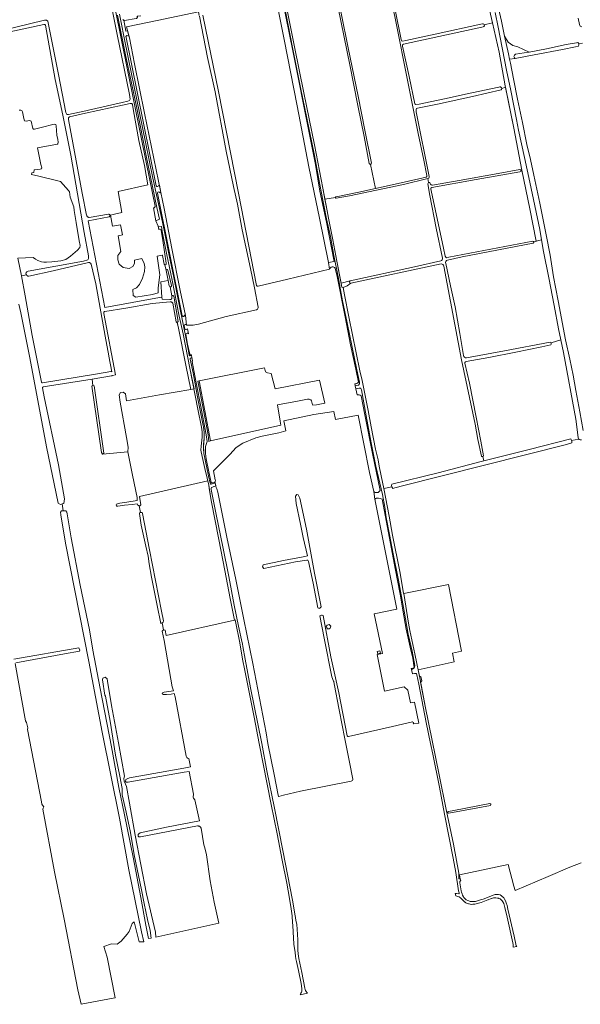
# Model space of a CAD drawing. Header units: metres. Extents: x 209813 to 223847, y 571801 to 587119.
# Tile 187 of 256: x 218492 to 219085, y 572323 to 573366. Entities that reach past the tile are written whole.
import ezdxf

# ---------------------------------------------------------------- set-up
doc = ezdxf.new("R2010")
doc.units = ezdxf.units.M
for name, color, linetype, lineweight in [('B-RO-GR-BOUWLAND-GV', 8, 'Continuous', 0), ('B-RO-GR-GRAS-GV', 8, 'Continuous', 0), ('B-RO-GR-GROENVOORZIENING-GV', 8, 'Continuous', 0), ('B-RO-OG-WATER_GREPPEL-GV', 8, 'Continuous', 0), ('B-RO-OG-WEG-GV', 8, 'Continuous', 0), ('B-RO-VH-ONVERHARD-GV', 8, 'Continuous', 0)]:
    doc.layers.add(name, color=color, linetype=linetype, lineweight=lineweight)

msp = doc.modelspace()

# ---------------------------------------------------------------- linework, layer by layer
at = {"layer": 'B-RO-GR-BOUWLAND-GV', "flags": 128}
for points in [[(218743.798, 573083.578), (218775.417, 573091.07), (218819.463, 573101.756), (218818.533, 573108.748), (218808.807, 573155.602), (218797.61, 573210.029), (218785.262, 573274.457), (218771.43, 573344.723), (218763.319, 573385.412), (218761.371, 573396.482), (218748.892, 573394.531)], [(218681.631, 573370.102), (218680.773, 573373.896), (218637.068, 573364.976), (218604.573, 573358.232), (218607.714, 573346.543), (218613.072, 573319.092), (218623.721, 573266.704), (218633.445, 573218.616), (218641.089, 573182.75), (218644.425, 573165.964), (218652.561, 573123.631), (218661.425, 573079.048), (218666.915, 573052.656), (218668.265, 573042.278), (218675.283, 573042.463)], [(218685.477, 573370.595), (218701.945, 573289.547), (218723.132, 573181.927), (218742.363, 573084.46)], [(218743.903, 573061.582), (218740.102, 573081.93), (218735.732, 573102.246), (218730.957, 573125.316), (218727.096, 573143.253), (218722.022, 573170.471), (218717.868, 573189.007), (218710.023, 573226.61), (218698.564, 573289.243), (218690.315, 573325.839), (218681.714, 573369.623)], [(218675.283, 573042.463), (218680.964, 573043.505), (218710.221, 573051.581), (218742.293, 573058.688)]]:
    msp.add_lwpolyline(points, dxfattribs=at)
at = {"layer": 'B-RO-GR-BOUWLAND-GV'}
for points in [[(218742.363, 573084.46, 0.30679463), (218743.798, 573083.578)], [(218742.293, 573058.688, 0.37775943), (218743.903, 573061.582)]]:
    msp.add_lwpolyline(points, format="xyb", dxfattribs=at)
at = {"layer": 'B-RO-GR-GRAS-GV', "flags": 128}
for points in [[(218922.321, 573200.831), (218919.148, 573217.113), (218913.076, 573245.167), (218902.582, 573298.101), (218888.735, 573367.384), (218879.922, 573409.152), (218871.987, 573450.447)], [(218815.383, 573439.545), (218783.143, 573432.35), (218779.439, 573431.557), (218778.579, 573431.689), (218778.056, 573432.259), (218764.215, 573429.409), (218771.04, 573393.63), (218782.33, 573337.13), (218792.24, 573288.38), (218803.4, 573233.16), (218812.3, 573187.44), (218814.53, 573175.679)], [(218861.53, 573213.407), (218856.103, 573242.009), (218849.316, 573274.75), (218840.908, 573317.885), (218828.688, 573378.336), (218828.568, 573379.07), (218818.089, 573430.442)], [(218992.015, 573362.342), (218982.262, 573404.201), (218975.748, 573429.058), (218975.496, 573430.429), (218969.11, 573429.167), (218969.088, 573427.928), (218968.056, 573427.293), (218963.77, 573426.658), (218908.604, 573419.197), (218885.347, 573416.022), (218883.125, 573415.466), (218881.775, 573414.514), (218881.537, 573412.768), (218882.887, 573406.1), (218895.269, 573344.664), (218895.745, 573343.235), (218896.857, 573342.918), (218900.032, 573343.632), (218931.385, 573350.458), (218979.724, 573360.856), (218981.281, 573361.366), (218981.975, 573361.399), (218982.802, 573361.068), (218983.203, 573360.389)], [(218465.772, 573377.959), (218469.079, 573360.959), (218470.534, 573355.602), (218471.196, 573354.411), (218473.183, 573354.115), (218517.739, 573365.122), (218519.961, 573365.228), (218521.298, 573364.176), (218532.555, 573307.76), (218540.599, 573267.332), (218541.445, 573265.533), (218543.244, 573265.321), (218561.536, 573269.183), (218564.517, 573270.083), (218600.183, 573278.021), (218605.898, 573279.397), (218607.803, 573280.243), (218608.65, 573281.725), (218607.723, 573286.475), (218594.739, 573350.075), (218580.798, 573420.838)], [(218997.198, 573382.45), (219001.474, 573364.196), (219004.745, 573348.324)], [(218498.698, 573095.706), (218498.587, 573095.954), (218498.264, 573097.443), (218499.11, 573098.924), (218500.698, 573099.559), (218559.224, 573110.249), (218563.669, 573111.519), (218564.304, 573112.789), (218564.304, 573115.646), (218559.965, 573140.517), (218545.783, 573222.22), (218537.167, 573264.818), (218529.052, 573302.297), (218518.891, 573359.905), (218518.749, 573360.147), (218518.56, 573360.355), (218518.206, 573360.581), (218517.799, 573360.687), (218517.379, 573360.662), (218517.144, 573360.587), (218473.111, 573351.209)], [(219086.327, 573358.279), (219084.786, 573358.735), (219084.103, 573360.501), (219082.543, 573367.393)], [(219087.153, 573340.839), (219083.105, 573340.089), (219083.238, 573338.991), (219082.741, 573337.859), (219079.549, 573337.005), (219065.798, 573334.138), (219035.985, 573328.433), (219015.965, 573324.757)], [(219030.84, 573331.501), (219048.881, 573334.991), (219069.832, 573339.401), (219080.873, 573341.365), (219082.336, 573341.501), (219083.019, 573340.803), (219083.105, 573340.089)], [(219009.969, 573323.856), (219010.826, 573319.703), (219014.07, 573303.095), (219018.505, 573281.766), (219023.47, 573256.831), (219028.237, 573233.749), (219031.959, 573217.797), (219035.638, 573201.16), (219041.895, 573171.525), (219048.818, 573138.041), (219052.754, 573116.458), (219056.584, 573093.352), (219061.435, 573068.081), (219069.173, 573026.699), (219073.565, 573006.447), (219077.119, 572989.404), (219080.14, 572973.175), (219084.436, 572950.578), (219087.996, 572930.708)], [(219001.675, 573292.827), (219001.437, 573291.716), (219001.04, 573291.319), (218970.798, 573284.414), (218933.73, 573276.436), (218912.378, 573272.19), (218911.545, 573271.595), (218911.108, 573270.563), (218911.267, 573268.181), (218925.055, 573199.826), (218924.923, 573198.9), (218924.526, 573198.106), (218923.449, 573197.517), (218924.28, 573193.363), (218924.679, 573193.449), (218924.95, 573193.415), (218925.3, 573193.283), (218925.587, 573193.022), (218926.282, 573191.567), (218926.943, 573190.773), (218927.638, 573190.442), (218928.432, 573190.475), (218956.577, 573195.469), (218997.918, 573202.845), (219020.871, 573207.012), (219021.565, 573206.913), (219021.929, 573206.615), (219022.126, 573206.101)], [(219023.01, 573206.292), (219014.568, 573250.928), (219005.669, 573294.247)], [(218491.176, 573269.846), (218492.923, 573270.004), (218494.034, 573269.528), (218494.748, 573268.179), (218495.86, 573261.114), (218496.812, 573258.812), (218498.4, 573258.415), (218502.13, 573258.971), (218503.083, 573258.812), (218503.876, 573258.257), (218505.543, 573250.557), (218506.178, 573250.002), (218507.369, 573249.922), (218515.862, 573252.065), (218526.816, 573254.923), (218528.8, 573255.161), (218529.911, 573254.605), (218530.229, 573253.494), (218530.943, 573243.652), (218532.055, 573238.73), (218532.213, 573236.111), (218532.055, 573234.365), (218531.499, 573233.809), (218510.465, 573229.92), (218514.075, 573212.467), (218514.948, 573208.975), (218514.631, 573207.864), (218513.44, 573207.467), (218507.011, 573206.673), (218506.534, 573204.133), (218504.391, 573203.577), (218504.233, 573201.911), (218511.853, 573200.006), (218533.297, 573194.831), (218534.884, 573194.354), (218543.298, 573184.988), (218544.25, 573183.559), (218545.203, 573177.686), (218548.852, 573167.61), (218549.381, 573163.774), (218551.233, 573150.942), (218554.408, 573131.759), (218555.467, 573126.864), (218555.334, 573124.483), (218552.821, 573121.705), (218545.413, 573115.487), (218540.385, 573111.915), (218535.094, 573110.592), (218525.804, 573109.534), (218519.93, 573109.005), (218517.231, 573109.058), (218514.6, 573109.536), (218510.911, 573110.99), (218508.341, 573112.233), (218505.907, 573113.979), (218489.667, 573113.159), (218493.564, 573094.707)], [(218862.906, 573212.559), (218868.167, 573187.2), (218895.335, 573193.124), (218921.64, 573199.065)], [(218923.449, 573197.517), (218897.578, 573191.435), (218840.559, 573179.337), (218826.563, 573176.665), (218826.291, 573176.666), (218826.008, 573176.741), (218825.774, 573176.958), (218825.642, 573177.249), (218825.652, 573177.501)], [(218814.53, 573175.679), (218825.652, 573177.501), (218825.7, 573177.707), (218825.774, 573177.858), (218825.891, 573178.038), (218826.071, 573178.128), (218826.365, 573178.213), (218850.333, 573183.31), (218868.167, 573187.2)], [(218939.109, 573113.412), (218932.198, 573145.122), (218925.588, 573179.74), (218923.595, 573192.106)], [(218814.53, 573175.679), (218816.86, 573163.39), (218818.4, 573155.53), (218822.98, 573132.84), (218827.08, 573110), (218831.682, 573086.862), (218841.427, 573089.338), (218909.39, 573104.278), (218937.084, 573110.486)], [(218587.158, 573158.879), (218587.213, 573158.65), (218587.222, 573158.377), (218587.174, 573158.107), (218587.071, 573157.854), (218586.918, 573157.627), (218586.72, 573157.437), (218586.488, 573157.293), (218586.26, 573157.207), (218563.928, 573152.96), (218581.713, 573060.982), (218639.704, 573071.643), (218641.952, 573071.98), (218640.894, 573088.074), (218648.761, 573089.619), (218646.618, 573100.132), (218645.282, 573106.369), (218644.608, 573106.805), (218642.703, 573116.132), (218642.385, 573116.436), (218636.946, 573115.52), (218639.783, 573095.535), (218638.196, 573081.962), (218638.196, 573076.565), (218632.131, 573074.797), (218614.431, 573072.178), (218611.653, 573073.686), (218611.176, 573079.957), (218615.145, 573082.02), (218618.558, 573085.433), (218621.495, 573092.022), (218623.559, 573099.165), (218624.035, 573104.166), (218623.162, 573107.579), (218620.73, 573112.773), (218613.09, 573111.318), (218613.122, 573107.802), (218611.469, 573104.495), (218607.449, 573102.272), (218601.017, 573103.304), (218596.85, 573106.942), (218595.395, 573111.506), (218595.395, 573115.938), (218598.504, 573120.37), (218595.948, 573137.09), (218600.433, 573137.811), (218598.473, 573148.557), (218589.849, 573147.098), (218587.752, 573158.942)], [(219053.899, 573023.637), (219064.208, 573026.796), (219061.74, 573038.63), (219057.056, 573063.205), (219051.375, 573092.39), (219045.988, 573120.19), (219043.743, 573132.721), (219035.746, 573130.545)], [(219035.032, 573129.306), (218959.884, 573114.831), (218944.369, 573111.216)], [(218937.724, 573107.134), (218841.964, 573086.887)], [(218980.335, 572903.829), (218976.546, 572921.411), (218973.661, 572937.417), (218959.032, 573005.607), (218940.244, 573104.858)], [(218942.513, 573107.673), (218947.511, 573083.848), (218952.248, 573061.672), (218957.489, 573033.637), (218961.082, 573010.147)], [(218831.682, 573086.862), (218832.505, 573082.726), (218833.972, 573082.343), (218838.114, 573084.12), (218841.964, 573086.887)], [(218833.972, 573082.343), (218835.162, 573074.363), (218840.057, 573051.08), (218851.633, 572993.996), (218854.014, 572983.677), (218860.364, 572951.993), (218863.671, 572934.597), (218868.169, 572911.247), (218870.881, 572899.87), (218872.138, 572893.123), (218874.255, 572882.937), (218876.781, 572869.453), (218885.276, 572871.351)], [(218486.697, 572684.161), (218497.949, 572623.583), (218498.727, 572621.767), (218500.108, 572616.217), (218499.808, 572614.307), (218514.77, 572537.848), (218515.192, 572535.401), (218515.839, 572534.343), (218517.349, 572532.443), (218516.515, 572531.222), (218516.207, 572530.187), (218528.565, 572463.707), (218538.517, 572413.729), (218553.226, 572338.667), (218556.829, 572323.46), (218590.484, 572329.912), (218592.575, 572330.349), (218584.161, 572373.49), (218580.645, 572384.553), (218588.819, 572387.34), (218594.904, 572387.274), (218598.873, 572390.184), (218605.289, 572397.593), (218607.339, 572400.702), (218608.596, 572403.347), (218610.713, 572408.904), (218612.924, 572410.681), (218617.951, 572389.514), (218623.057, 572389.512), (218620.664, 572400.027), (218606.99, 572465.709), (218597.114, 572520.666), (218578.744, 572611.537), (218564.716, 572686.175), (218540.109, 572811.77), (218535.148, 572841.536), (218534.892, 572844.266), (218535.745, 572845.765), (218537.698, 572845.78), (218536.561, 572853.15), (218534.687, 572852.476), (218532.3, 572853.982), (218520.063, 572913.427), (218502.361, 573007.66), (218492.722, 573055.45), (218490.658, 573064.657)], [(218982.741, 572898.613), (219030.67, 572910.599), (219074.633, 572921.924), (219075.539, 572920.279), (219083.273, 572921.571), (219082.971, 572921.82), (219082.569, 572923.487), (219080.181, 572943.01), (219066.979, 573013.508), (219064.208, 573026.796)], [(219053.486, 573021.44), (219044.199, 573019.536), (219016.436, 573013.915), (218987.951, 573008.244), (218964.035, 573003.859)], [(218964.276, 573007.686), (219004.738, 573015.347), (219052.861, 573024.346)], [(218693.678, 572919.785), (218767.999, 572936.378), (218767.267, 572940.835), (218764.508, 572957.958), (218785.463, 572962.085), (218796.099, 572964.07), (218797.845, 572964.07), (218798.798, 572963.832), (218799.592, 572963.355), (218800.385, 572962.403), (218800.862, 572960.974), (218801.1, 572959.545), (218801.655, 572957.561), (218805.542, 572957.944), (218814.366, 572959.821), (218808.746, 572984.093), (218761.793, 572975.126), (218757.842, 572991.079), (218753.812, 572991.863), (218751.835, 572992.79), (218750.631, 572997.357), (218681.449, 572983.448)], [(218962.753, 573002.122), (218967.641, 572980.818), (218974.491, 572944.948), (218979.474, 572919.618), (218982.283, 572904.08)], [(218568.205, 572985.293), (218516.503, 572976.943), (218516.31, 572976.861), (218516.139, 572976.741), (218515.997, 572976.588), (218515.889, 572976.409), (218515.821, 572976.211), (218515.8, 572975.899), (218517.606, 572966.603), (218532.591, 572894.63), (218539.083, 572858.7), (218538.228, 572853.749), (218536.561, 572853.15)], [(218579.375, 572905.748), (218578.18, 572907.467), (218568.126, 572977.846), (218569.147, 572978.582)], [(218907.9, 572620.183), (218913.812, 572621.006), (218909.478, 572643.216), (218905.124, 572642.457), (218902.346, 572656.017), (218898.576, 572659.523), (218877.475, 572654.959), (218870.011, 572693.779), (218875.337, 572694.89), (218866.576, 572736.908), (218890.57, 572741.911), (218867.475, 572858.189), (218866.239, 572866.301), (218861.84, 572886.363), (218849.87, 572947.128), (218825.947, 572942.581), (218824.109, 572951.03), (218802.847, 572947.875), (218771.009, 572941.25), (218773.101, 572930.507), (218765.938, 572928.493), (218748.105, 572924.736), (218741.66, 572923.045), (218727.613, 572917.46), (218720.734, 572912.829), (218713.921, 572905.62), (218696.534, 572888.03), (218698.57, 572878.63), (218698.67, 572877.93), (218698.63, 572876.79), (218698.5, 572876.49), (218698.253, 572876.282), (218699.36, 572870.6), (218700.01, 572869.94), (218700.31, 572869.24), (218701.36, 572865.76), (218710.93, 572817.79), (218720.25, 572773.04), (218728.81, 572730.79), (218738.15, 572684.18), (218752.47, 572611), (218754.3, 572599.6), (218760.95, 572566.58), (218765.11, 572544.83), (218765.49, 572543.91), (218765.862, 572543.595), (218770.709, 572544.827), (218788.678, 572549.107), (218842.415, 572559.56)], [(219075.539, 572920.279), (219075.86, 572919.695), (219075.923, 572917.759), (219070.108, 572916.01), (218895.102, 572871.766), (218886.219, 572869.505)], [(219084.609, 572920.898), (219083.754, 572921.176), (219083.273, 572921.571)], [(219086.036, 572920.879), (219084.609, 572920.898)], [(218618.208, 572851.278), (218617.358, 572851.384), (218616.406, 572852.098), (218615.756, 572853.221), (218610.611, 572852.495), (218602.595, 572851.94), (218595.371, 572850.828), (218594.363, 572850.812), (218593.966, 572851.248), (218593.767, 572852.28), (218594.164, 572852.876), (218597.673, 572854.083), (218605.055, 572855.115), (218616.06, 572856.83), (218615.939, 572859.533), (218615.908, 572859.789), (218611.016, 572883.494), (218606.223, 572908.447)], [(218885.51, 572873.954), (218934.352, 572885.928), (218980.048, 572897.94), (218982.741, 572898.613), (218981.663, 572903.249)], [(218876.781, 572869.453), (218882.522, 572840.068), (218886.259, 572820.059), (218893.72, 572781.689), (218897.878, 572758.732), (218897.935, 572758.173), (218945.454, 572768.016), (218959.199, 572697.295), (218949.687, 572695.087), (218951.487, 572686.14), (218913.164, 572677.428), (218914.521, 572670.701), (218916.02, 572670.597), (218917.03, 572665.726), (218915.778, 572664.428), (218920.67, 572639.21), (218935.55, 572566.34), (218942.82, 572529.63), (218944.357, 572522.969), (218950.495, 572493.124), (218956.21, 572462.22), (218956.19, 572457.74), (218956.27, 572456.9), (218956.4, 572456.62), (218956.67, 572456.31), (218957.09, 572456.28), (218957.35, 572456.3), (218957.761, 572456.447), (218957.05, 572460.68), (219008.527, 572471.615), (219014.441, 572448.609), (219015.934, 572443.816), (219050.94, 572458.922), (219073.736, 572468.799), (219085.542, 572473.078)], [(218537.698, 572845.78), (218540.334, 572845.8), (218541.689, 572844.28), (218542.011, 572842.499), (218546.213, 572817.291), (218555.589, 572767.118), (218565.418, 572719.942), (218569.101, 572698.301), (218576.876, 572657.611), (218588.903, 572595.846), (218596.634, 572553.009), (218602.449, 572523.909), (218611.593, 572479.125), (218619.791, 572436.53), (218624.997, 572407.229), (218627.937, 572393.007), (218630.824, 572393.642), (218629.795, 572401.446), (218626.752, 572413.22), (218623.445, 572430.153), (218620.535, 572444.626), (218612.597, 572481.8), (218608.761, 572505.48), (218604.395, 572526.779), (218600.162, 572545.22), (218599.897, 572551.835), (218597.648, 572564.932), (218593.15, 572587.025), (218587.329, 572623.008), (218582.488, 572649.652), (218581.826, 572650.71), (218579.392, 572667.008), (218579.656, 572668.86), (218582.17, 572669.919), (218584.154, 572668.067), (218584.684, 572665.421), (218588.785, 572639.889), (218596.193, 572600.201), (218602.543, 572565.117), (218601.882, 572562.339), (218602.146, 572559.825), (218603.601, 572556.65), (218604.527, 572554.137), (218607.702, 572536.542), (218613.92, 572502.437), (218625.826, 572440.525), (218635.219, 572399.99), (218635.524, 572394.675), (218702.338, 572409.365), (218697.422, 572431.597), (218693.044, 572454.301), (218689.199, 572481.641), (218687.691, 572488.944), (218686.4, 572492.42), (218683.59, 572509.881), (218683.429, 572510.226), (218683.224, 572510.57), (218682.983, 572510.891), (218682.711, 572511.185), (218682.409, 572511.448), (218682.082, 572511.679), (218681.732, 572511.874), (218681.364, 572512.032), (218680.981, 572512.15), (218680.588, 572512.228), (218680.189, 572512.264), (218679.788, 572512.258), (218619.464, 572500.647), (218618.432, 572500.647), (218617.678, 572500.845), (218617.004, 572501.595), (218616.956, 572501.868), (218616.937, 572502.146), (218616.947, 572502.423), (218616.985, 572502.698), (218617.053, 572502.968), (218617.148, 572503.229), (218617.269, 572503.478), (218617.417, 572503.714), (218617.588, 572503.933), (218617.781, 572504.133), (218617.993, 572504.311), (218618.224, 572504.466), (218618.469, 572504.597), (218618.727, 572504.701), (218618.994, 572504.777), (218619.267, 572504.825), (218646.823, 572510.861), (218681.757, 572517.616), (218676.823, 572539.913), (218675.368, 572541.633), (218675.103, 572542.691), (218675.5, 572545.999), (218671.088, 572569.893), (218665.565, 572569.053), (218608.307, 572559.097), (218606.274, 572558.767), (218604.289, 572558.688), (218603.416, 572559.402), (218603.813, 572561.307), (218605.242, 572562.26), (218607.953, 572563.212), (218665.46, 572573.406), (218672.42, 572574.7), (218670.59, 572583.574), (218669.336, 572584.068), (218668.343, 572584.862), (218667.913, 572586.185), (218656.11, 572649.088), (218655.047, 572652.597), (218652.073, 572651.767), (218646.914, 572651.37), (218643.501, 572651.45), (218642.707, 572651.608), (218642.548, 572652.323), (218642.945, 572653.196), (218644.612, 572653.831), (218654.211, 572655.358), (218652.996, 572659.368), (218652.99, 572659.55), (218651.381, 572667.729), (218644.36, 572708.412), (218642.396, 572718.621), (218643.798, 572719.782)], [(218642.307, 572727.31), (218640.88, 572726.499), (218637.198, 572745.637), (218631.038, 572775.553), (218628.492, 572789.8), (218627.539, 572797.841), (218625.094, 572808.428), (218619.992, 572830.823), (218618.245, 572842.851), (218618.509, 572843.777), (218619.581, 572844.239)], [(218823.798, 572665.447), (218821.949, 572670.11), (218813.768, 572711.054), (218809.224, 572734.634), (218810.061, 572735.163), (218810.888, 572735.519), (218811.842, 572735.532), (218812.787, 572734.924), (218820.912, 572691.387), (218829.317, 572653.015), (218838.188, 572607.771)], [(218485.52, 572688.808), (218554.132, 572700.764), (218555.381, 572698.387), (218554.923, 572697.418), (218538.984, 572694.414), (218487.671, 572685.092)], [(218843.98, 572561.802), (218840.613, 572579.603), (218835.102, 572607.988), (218833.2, 572617.328), (218829.237, 572637.102), (218824.729, 572660.996), (218823.943, 572664.981)], [(218839.391, 572606.989), (218886.181, 572617.661), (218907.131, 572622.346)], [(218945.417, 572527.632), (218950.888, 572528.718), (218989.136, 572535.864)], [(218989.757, 572533.955), (218945.751, 572525.893)]]:
    msp.add_lwpolyline(points, dxfattribs=at)
for points in [[(218980.665, 573357.906), (218897.798, 573339.65), (218896.766, 573339.015), (218896.766, 573337.824), (218903.751, 573305.439), (218909.783, 573276.705), (218910.656, 573275.832), (218914.363, 573276.357), (218946.192, 573283.064), (218963.416, 573286.755), (218998.54, 573294.336), (218999.691, 573294.613), (219000.445, 573294.613), (219000.868, 573294.261), (219001.437, 573293.661), (219001.675, 573292.827), (219005.669, 573294.247), (219005.337, 573295.87), (218999.056, 573331.489), (218992.015, 573362.342), (218983.203, 573360.389), (218983.331, 573359.316), (218983.232, 573358.786), (218982.802, 573358.356), (218982.042, 573358.125)], [(219015.965, 573324.757), (219015.016, 573325.287), (219014.531, 573326.8), (219015.044, 573328.232), (219016.274, 573329.115), (219025.536, 573330.628), (219030.84, 573331.501), (219018.58, 573337.085), (219013.553, 573338.54), (219008.526, 573341.98), (219004.745, 573348.324), (219008.774, 573329.65), (219009.969, 573323.856)], [(218591.968, 573159.924), (218599.746, 573161.657), (218595.711, 573183.882), (218627.324, 573191.033), (218623.662, 573211.241), (218617.857, 573237.91), (218611.93, 573269.131), (218610.872, 573275.798), (218610.237, 573276.857), (218608.438, 573277.068), (218600.395, 573275.163), (218561.139, 573266.631), (218544.388, 573262.939), (218544.169, 573262.798), (218543.966, 573262.634), (218543.781, 573262.451), (218543.617, 573262.249), (218543.474, 573262.031), (218543.355, 573261.799), (218543.261, 573261.556), (218543.193, 573261.304), (218543.151, 573261.047), (218543.137, 573260.787), (218543.15, 573260.527), (218543.19, 573260.27), (218543.26, 573260.006), (218557.839, 573182.25), (218562.385, 573158.727), (218562.561, 573158.259), (218562.719, 573157.966), (218562.906, 573157.691), (218563.12, 573157.436), (218563.361, 573157.206), (218563.623, 573157.002), (218563.906, 573156.827), (218564.206, 573156.683), (218564.519, 573156.57), (218564.842, 573156.491), (218565.171, 573156.446), (218585.47, 573159.701), (218585.873, 573159.779), (218586.146, 573159.759), (218586.408, 573159.683), (218586.759, 573159.472), (218586.949, 573159.274), (218587.094, 573159.042), (218587.158, 573158.879), (218587.752, 573158.942)], [(219038.063, 573131.176), (219031.534, 573165.392), (219023.01, 573206.292), (219022.126, 573206.101), (219022.051, 573205.462), (219021.654, 573204.986), (219020.702, 573204.788), (218974.704, 573196.493), (218927.595, 573187.96), (218926.801, 573187.524), (218926.642, 573186.849), (218926.92, 573184.825), (218940.004, 573123.833), (218941.839, 573115.401), (218942.359, 573114.26), (218943.391, 573113.784), (218945.772, 573114.419), (219034.634, 573131.156), (219035.228, 573131.088), (219035.746, 573130.545)], [(218498.698, 573095.706), (218493.564, 573094.707), (218497.257, 573073.338), (218504.965, 573031.449), (218514.573, 572982.164), (218514.666, 572981.896), (218514.781, 572981.722), (218514.929, 572981.575), (218515.201, 572981.42), (218515.404, 572981.367), (218515.716, 572981.369), (218573.978, 572990.954), (218588.116, 572993.348), (218588.407, 572993.323), (218588.655, 572993.273), (218588.896, 572993.198), (218589.129, 572993.098), (218589.29, 572993.007), (218586.079, 573009.405), (218585.91, 573009.794), (218585.841, 573009.995), (218582.028, 573030.709), (218572.042, 573085.953), (218567.244, 573106.864), (218567.154, 573107.107), (218567.04, 573107.338), (218566.902, 573107.557), (218566.742, 573107.759), (218566.562, 573107.944), (218566.363, 573108.11), (218566.148, 573108.253), (218565.919, 573108.373), (218565.679, 573108.469), (218565.431, 573108.539), (218565.176, 573108.582), (218564.918, 573108.599), (218564.498, 573108.568), (218526.949, 573099.796), (218501.366, 573094.161), (218501.071, 573094.16), (218500.778, 573094.19), (218500.49, 573094.25), (218500.21, 573094.34), (218499.941, 573094.459), (218499.685, 573094.606), (218499.446, 573094.778), (218499.227, 573094.974), (218499.029, 573095.193), (218498.856, 573095.43)], [(218657.965, 573045.336), (218657.722, 573045.382), (218657.494, 573045.478), (218657.291, 573045.62), (218657.106, 573045.821), (218653.559, 573065.552), (218653.339, 573065.913), (218653.148, 573066.153), (218652.934, 573066.371), (218652.698, 573066.566), (218652.442, 573066.735), (218652.171, 573066.877), (218651.886, 573066.989), (218651.591, 573067.071), (218651.289, 573067.122), (218650.984, 573067.14), (218650.678, 573067.127), (218631.826, 573065.449), (218603.964, 573060.201), (218581.622, 573056.828), (218581.465, 573056.763), (218581.175, 573056.584), (218580.929, 573056.35), (218580.738, 573056.069), (218580.608, 573055.755), (218580.547, 573055.42), (218580.543, 573055.25), (218580.588, 573054.913), (218580.685, 573054.631), (218593.082, 572989.947), (218589.679, 572989.142), (218589.396, 572988.917), (218589.178, 572988.788), (218588.948, 572988.682), (218588.708, 572988.601), (218568.205, 572985.293), (218569.147, 572978.582), (218570.56, 572978.27), (218580.826, 572906.726), (218579.375, 572905.748), (218606.223, 572908.447), (218606.44, 572913.265), (218604.697, 572923.611), (218598.092, 572960.879), (218596.85, 572968.772), (218598.438, 572970.994), (218600.978, 572971.312), (218603.412, 572969.724), (218604.781, 572962.103), (218639.499, 572968.457), (218672.792, 572974.282), (218667.25, 573000), (218659.58, 573039.3), (218658.212, 573045.34)], [(218681.449, 572983.448), (218679.964, 572983.149), (218681.065, 572977.924), (218685.024, 572958.002), (218691.12, 572926.132), (218691.93, 572919.394), (218693.678, 572919.785)], [(218694.331, 572856.796), (218692.02, 572869.75), (218691.63, 572872.94), (218690.613, 572877.734), (218618.338, 572860.946), (218619.973, 572852.351), (218618.628, 572851.225), (218618.208, 572851.278), (218619.581, 572844.239), (218621.089, 572843.976), (218621.734, 572843.093), (218629.093, 572804.405), (218641.735, 572739.748), (218643.675, 572729.251), (218643.296, 572727.871), (218642.307, 572727.31), (218643.798, 572719.782), (218645.496, 572719.403), (218646.514, 572713.894), (218718.82, 572730.219), (218714.241, 572752.92), (218708.792, 572782.649), (218702.202, 572815.521)], [(218791.711, 572817.692), (218788.6, 572831.877), (218784.244, 572853.509), (218783.606, 572861.193), (218784.717, 572863.098), (218786.383, 572862.805), (218788.03, 572859.077), (218795.005, 572826.356), (218803.582, 572779.736), (218810.724, 572744.178), (218809.773, 572743.527), (218809.218, 572742.813), (218808.424, 572742.495), (218807.047, 572742.981), (218802.038, 572769.112), (218797.041, 572792.305), (218796.438, 572793.539), (218795.322, 572793.555), (218783.511, 572791.835), (218749.916, 572784.696), (218748.578, 572786.411), (218749.26, 572788.694), (218770.698, 572793.412), (218791.528, 572797.141), (218796.043, 572798.16)], [(218819.041, 572725.47), (218820.735, 572723.565), (218819.994, 572721.66), (218818.935, 572720.814), (218817.454, 572720.92), (218816.607, 572721.872), (218815.972, 572723.248), (218816.819, 572724.835)], [(218873.225, 572695.199), (218870.502, 572694.487), (218869.877, 572696.875), (218872.6, 572697.587)]]:
    msp.add_lwpolyline(points, close=True, dxfattribs=at)
at = {"layer": 'B-RO-GR-GRAS-GV'}
for points in [[(218921.64, 573199.065, 0.43337305), (218922.321, 573200.831)], [(218923.595, 573192.106, -0.3502879), (218924.28, 573193.363)], [(219035.746, 573130.545, -0.45692774), (219035.032, 573129.306)], [(218937.084, 573110.486, 0.32204115), (218939.109, 573113.412)], [(218944.369, 573111.216, 0.47649765), (218942.513, 573107.673)], [(218940.244, 573104.858, 0.42702047), (218937.724, 573107.134)], [(218841.964, 573086.887, -0.86945044), (218841.427, 573089.338)], [(218961.082, 573010.147, 0.31934561), (218964.276, 573007.686)], [(218964.035, 573003.859, 0.46256347), (218962.753, 573002.122)], [(218823.943, 572664.981, 0.08509387), (218823.798, 572665.447)], [(218838.188, 572607.771, 0.42374221), (218839.391, 572606.989)], [(218842.415, 572559.56, 0.39538627), (218843.98, 572561.802)], [(218945.751, 572525.893, -1.16460085), (218945.417, 572527.632)], [(218989.136, 572535.864, -0.77883052), (218989.757, 572533.955)]]:
    msp.add_lwpolyline(points, format="xyb", dxfattribs=at)
for centre, radius, start, end in [((219052.535, 573022.756), 1.624, 305.863168, 81.177502), ((218981.28, 572904.181), 1.008, 200.462913, 355.233833), ((218889.4, 572872.292), 4.23, 156.867402, 223.45354), ((218907.236, 572621.165), 1.185, 304.072584, 104.095814)]:
    msp.add_arc(centre, radius, start, end, dxfattribs=at)
at = {"layer": 'B-RO-GR-GROENVOORZIENING-GV', "flags": 128}
for points in [[(218619.762, 573369.978), (218615.948, 573369.346), (218616.046, 573369.153), (218616.106, 573368.988), (218616.171, 573368.643), (218616.164, 573368.293), (218616.084, 573367.951), (218616.018, 573367.788), (218615.837, 573367.488), (218615.597, 573367.232), (218615.309, 573367.032), (218614.985, 573366.896), (218614.791, 573366.849), (218602.605, 573364.909), (218602.404, 573364.908), (218602.204, 573364.929), (218602.007, 573364.971), (218601.732, 573365.068), (218603.993, 573353.606), (218605.721, 573353.962), (218604.573, 573358.232), (218637.068, 573364.976), (218680.773, 573373.896), (218681.631, 573370.102)], [(218649.943, 573083.826), (218648.761, 573089.619), (218640.894, 573088.074), (218641.952, 573071.98), (218642.346, 573069.825), (218650.36, 573069.532), (218650.527, 573069.473), (218650.875, 573069.409), (218651.229, 573069.419)], [(218651.229, 573069.419), (218651.574, 573069.502), (218651.893, 573069.655), (218652.039, 573069.756), (218652.174, 573069.871), (218652.403, 573070.141), (218652.571, 573070.453), (218652.63, 573070.62), (218652.689, 573070.917), (218652.596, 573071.937), (218652.469, 573072.285), (218652.455, 573072.655), (218652.511, 573072.896), (218652.615, 573073.121), (218652.748, 573073.301), (218650.8, 573083.047)]]:
    msp.add_lwpolyline(points, dxfattribs=at)
at = {"layer": 'B-RO-GR-GROENVOORZIENING-GV'}
msp.add_lwpolyline([(218650.8, 573083.047, -0.2394743), (218649.943, 573083.826)], format="xyb", dxfattribs=at)
at = {"layer": 'B-RO-OG-WATER_GREPPEL-GV', "flags": 128}
for points in [[(218863.836, 573213.846), (218856.794, 573248.948), (218849.833, 573284.736), (218839.288, 573335.907), (218824.514, 573409.539), (218819.904, 573430.733)], [(218921.64, 573199.065), (218895.335, 573193.124), (218850.333, 573183.31), (218826.365, 573178.213), (218826.071, 573178.128), (218825.891, 573178.038), (218825.774, 573177.858), (218825.7, 573177.707), (218825.652, 573177.501), (218825.642, 573177.249), (218825.774, 573176.958), (218826.008, 573176.741), (218826.291, 573176.666), (218826.563, 573176.665), (218840.559, 573179.337), (218897.578, 573191.435), (218923.449, 573197.517), (218924.526, 573198.106), (218924.923, 573198.9), (218925.055, 573199.826), (218911.267, 573268.181), (218911.108, 573270.563), (218911.545, 573271.595), (218912.378, 573272.19), (218933.73, 573276.436), (218970.798, 573284.414), (219001.04, 573291.319), (219001.437, 573291.716), (219001.675, 573292.827), (219001.437, 573293.661), (219000.868, 573294.261), (219000.445, 573294.613), (218999.691, 573294.613), (218998.54, 573294.336), (218963.416, 573286.755), (218946.192, 573283.064), (218914.363, 573276.357), (218910.656, 573275.832), (218909.783, 573276.705), (218903.751, 573305.439), (218896.766, 573337.824), (218896.766, 573339.015), (218897.798, 573339.65), (218980.665, 573357.906), (218982.042, 573358.125), (218982.802, 573358.356), (218983.232, 573358.786), (218983.331, 573359.316), (218983.203, 573360.389), (218982.802, 573361.068), (218981.975, 573361.399), (218981.281, 573361.366), (218979.724, 573360.856), (218931.385, 573350.458), (218900.032, 573343.632), (218896.857, 573342.918), (218895.745, 573343.235), (218895.269, 573344.664), (218882.887, 573406.1)]]:
    msp.add_lwpolyline(points, dxfattribs=at)
at = {"layer": 'B-RO-OG-WATER_GREPPEL-GV'}
msp.add_lwpolyline([(218861.53, 573213.407, 0.9303732), (218863.835, 573213.848)], format="xyb", dxfattribs=at)
at = {"layer": 'B-RO-OG-WEG-GV', "flags": 128}
for points in [[(218725.627, 573702.361), (218725.485, 573630.528), (218726.045, 573617.825), (218726.957, 573605.34), (218730.736, 573584.006), (218735.112, 573563.426), (218747.122, 573500.243), (218761.694, 573426.454), (218780.602, 573332.913), (218797.992, 573245.956), (218804.576, 573212.336), (218809.379, 573184.216), (218816.138, 573151.343), (218824.319, 573109.773), (218818.533, 573108.748)], [(218846.066, 572980.235), (218846.524, 572978.062), (218846.98, 572978.09), (218848.43, 572978.4), (218849.61, 572978.75), (218850.02, 572978.94), (218850.6, 572979.35), (218850.89, 572979.74), (218851.18, 572980.36), (218851.26, 572980.94), (218851.26, 572981.24), (218851.12, 572982.04), (218847.93, 572996.82), (218842.92, 573020.9), (218838.14, 573044.74), (218833.29, 573068.25), (218828.56, 573093.61), (218824.15, 573116.1), (218820.36, 573136.13), (218816.29, 573155.07), (218810.36, 573185.68), (218803.7, 573222.08), (218795.34, 573261.56), (218789.26, 573292.19), (218780.33, 573336.19), (218775.8, 573360.03), (218768.48, 573396.5)], [(218592.489, 573377.065), (218625.903, 573213.295), (218634.804, 573168.324), (218634.817, 573167.975), (218634.758, 573167.63), (218634.628, 573167.305), (218634.434, 573167.014), (218634.183, 573166.77), (218633.887, 573166.584), (218633.559, 573166.463), (218633.387, 573166.429), (218633.161, 573166.413), (218635.647, 573152.711), (218639.47, 573154.74), (218636.83, 573167.04), (218625.58, 573221.47), (218615.41, 573272.07), (218603.75, 573328.56), (218595.23, 573370.38)], [(218597.37, 573371.56), (218599.45, 573361.06), (218601.88, 573348.34), (218606.77, 573323.78), (218615.56, 573280.85), (218624.87, 573236.25), (218632.43, 573197.8), (218641.71, 573156.4), (218645.32, 573139.28), (218649.91, 573116.1), (218654.74, 573092.79), (218659.7, 573067.87), (218665.83, 573038.01), (218667.56, 573029.75), (218670.29, 573015.04), (218671.04, 573010.62), (218671.13, 573010.42), (218671.4, 573010.05), (218671.68, 573009.91), (218672.04, 573009.92), (218673.375, 573010.31), (218673.252, 573010.896), (218672.128, 573010.893), (218671.522, 573011.742), (218669.321, 573022.219), (218667.36, 573032.838)], [(218636.061, 573189.696), (218616.01, 573289.513), (218604.255, 573347.05), (218604.116, 573348.052), (218604.919, 573348.944), (218607.211, 573348.415), (218605.721, 573353.962), (218603.993, 573353.606), (218601.732, 573365.068), (218601.552, 573365.158), (218601.383, 573365.267), (218601.226, 573365.393), (218601.083, 573365.534), (218600.956, 573365.69), (218600.846, 573365.858)], [(218640.16, 573182.573), (218641.089, 573182.75), (218639.456, 573190.433), (218638.58, 573190.266)], [(218668.265, 573042.278), (218666.915, 573052.656), (218666.843, 573053.002), (218666.13, 573052.854), (218666.077, 573052.615), (218665.988, 573052.404), (218665.873, 573052.187), (218665.703, 573051.982), (218665.413, 573051.795), (218664.988, 573051.666), (218664.668, 573051.662), (218664.285, 573051.792), (218663.958, 573052.033), (218663.687, 573052.387), (218637.585, 573182.117)], [(218650.8, 573083.047), (218652.748, 573073.301), (218653.055, 573073.548), (218653.403, 573073.675), (218653.65, 573073.697), (218653.895, 573073.667), (218654.13, 573073.587), (218654.437, 573073.38), (218654.666, 573073.089), (218654.75, 573072.901), (218659.197, 573046.171), (218659.036, 573045.838), (218658.874, 573045.651), (218658.567, 573045.443), (218658.36, 573045.37), (218659.58, 573039.3), (218667.25, 573000), (218672.792, 572974.282), (218676.065, 572974.855), (218671.81, 572996.81), (218664.57, 573033.17), (218660.54, 573051.85), (218653.02, 573089.92), (218647.27, 573116.88), (218642.53, 573141.65), (218641.59, 573146.859), (218638.117, 573147.309), (218638.842, 573143.648)], [(218641.353, 573142.889), (218642.978, 573132.133), (218646.668, 573107.961), (218646.777, 573106.951), (218646.539, 573106.422), (218646.036, 573106.342), (218645.282, 573106.369)], [(218645.282, 573106.369), (218646.618, 573100.132)], [(218648.537, 573100.755), (218652.411, 573084.414)], [(218818.533, 573108.748), (218819.463, 573101.756)], [(218825.553, 573102.611), (218827.55, 573093.745), (218836.059, 573051.28), (218841.806, 573021.714), (218847.349, 572995.913), (218850.225, 572982.084)], [(218666.397, 573038.053), (218665.71, 573041.773)], [(218670.132, 573033.033), (218669.028, 573038.499)], [(218905.983, 572678.842), (218906.171, 572678.026), (218907.183, 572678.264), (218908.422, 572678.835), (218908.882, 572679.267), (218909.272, 572679.991), (218909.808, 572682.179), (218906.85, 572697.33), (218902.76, 572715.19), (218898.5, 572739.65), (218892.41, 572772.54), (218886.81, 572800.19), (218882.78, 572820.79), (218879.56, 572838.93), (218877.95, 572849.72), (218875.36, 572863.03), (218868.61, 572893.03), (218863.68, 572917.89), (218858.23, 572946.4), (218853.29, 572973.9), (218852.68, 572975.27), (218852.37, 572975.57), (218851.87, 572975.8), (218850.83, 572975.79), (218847.198, 572974.87), (218848.53, 572968.553)], [(218853.049, 572967.582), (218856.897, 572947.311), (218865.08, 572906.559), (218872.884, 572867.375)], [(218866.239, 572866.301), (218867.475, 572858.189)], [(218875.057, 572858.005), (218879.236, 572835.641), (218889.042, 572784.716), (218894.135, 572757.495), (218897.179, 572740.798), (218900.636, 572720.51), (218904.795, 572701.686), (218907.619, 572689.862), (218908.787, 572682.269), (218908.846, 572680.163)]]:
    msp.add_lwpolyline(points, dxfattribs=at)
at = {"layer": 'B-RO-OG-WEG-GV'}
for points in [[(218638.58, 573190.266, -0.61383574), (218636.061, 573189.696)], [(218637.585, 573182.117, -0.855969), (218640.16, 573182.573)], [(218638.842, 573143.648, -0.62712161), (218641.353, 573142.889)], [(218652.411, 573084.414, -0.52740319), (218650.8, 573083.047)], [(218665.71, 573041.773, -0.93990798), (218668.265, 573042.278)], [(218669.028, 573038.499, -0.41344121), (218666.397, 573038.053)], [(218667.36, 573032.838, -0.74630371), (218670.132, 573033.033)], [(218850.225, 572982.084, -0.30778327), (218846.066, 572980.235)], [(218848.53, 572968.553, -0.20996076), (218853.049, 572967.582)], [(218872.884, 572867.375, -0.51897459), (218866.239, 572866.301)], [(218867.475, 572858.189, -0.34292677), (218875.057, 572858.005)], [(218908.846, 572680.163, -0.21838519), (218905.983, 572678.842)]]:
    msp.add_lwpolyline(points, format="xyb", dxfattribs=at)
at = {"layer": 'B-RO-OG-WEG-GV', "flags": 128}
msp.add_lwpolyline([(218698.403, 572875.514), (218698.18, 572876.22), (218697.85, 572876.07), (218695.42, 572875.36), (218695.14, 572875.33), (218694.72, 572875.36), (218694.52, 572875.46), (218694.13, 572875.99), (218691.68, 572887.02), (218688.78, 572900.89), (218688.21, 572906.58), (218688.11, 572911.96), (218688.27, 572913.78), (218689.866, 572919.318), (218689.047, 572926.132), (218682.952, 572958.002), (218678.992, 572977.924), (218677.938, 572982.935), (218673.956, 573004.053), (218674.036, 573004.331), (218674.334, 573004.718), (218674.514, 573004.779), (218673.843, 573008.041), (218672.57, 573007.59), (218672.33, 573007.42), (218672.04, 573007.06), (218671.98, 573006.84), (218671.99, 573006.42), (218675.06, 572991.8), (218680.59, 572962.63), (218685.88, 572936.23), (218686.16, 572934.7), (218686.75, 572928.59), (218686.83, 572925.45), (218686.71, 572923.69), (218686.74, 572922.27), (218686.38, 572917.5), (218686.21, 572914.2), (218686.26, 572910.84), (218686.49, 572907.4), (218686.55, 572906.42), (218687.03, 572903.31), (218688.1, 572898.11), (218689.57, 572891.26), (218691.56, 572882.82), (218693.21, 572874.99), (218693.48, 572874.36), (218693.75, 572874.07), (218694.33, 572874.08)], close=True, dxfattribs=at)
at = {"layer": 'B-RO-OG-WEG-GV'}
for centre, radius, start, end in [((218647.623, 573100.304), 1.019, 26.289224, 189.076072), ((218822.747, 573100.49), 3.518, 37.086293, 160.428183)]:
    msp.add_arc(centre, radius, start, end, dxfattribs=at)
at = {"layer": 'B-RO-VH-ONVERHARD-GV', "flags": 128}
for points in [[(218982.262, 573404.201), (218992.015, 573362.342), (218999.056, 573331.489), (219005.337, 573295.87), (219014.568, 573250.928), (219023.01, 573206.292), (219031.534, 573165.392), (219038.063, 573131.176), (219043.743, 573132.721), (219041.811, 573143.504), (219031.382, 573193.588), (219025.789, 573219.971), (219019.555, 573248.907), (219017.378, 573259.922), (219011.373, 573290.883), (219006.78, 573312.455), (218997.949, 573357.77), (218994.826, 573373.26)], [(218768.48, 573396.5), (218775.8, 573360.03), (218780.33, 573336.19), (218789.26, 573292.19), (218795.34, 573261.56), (218803.7, 573222.08), (218810.36, 573185.68), (218816.29, 573155.07), (218820.36, 573136.13), (218824.15, 573116.1), (218828.56, 573093.61), (218833.29, 573068.25), (218838.14, 573044.74), (218842.92, 573020.9), (218847.93, 572996.82), (218851.12, 572982.04), (218851.26, 572981.24), (218851.26, 572980.94), (218851.18, 572980.36), (218850.89, 572979.74), (218850.6, 572979.35), (218850.02, 572978.94), (218849.61, 572978.75), (218848.43, 572978.4), (218846.98, 572978.09), (218846.524, 572978.062), (218847.198, 572974.87), (218850.83, 572975.79), (218851.87, 572975.8), (218852.37, 572975.57), (218852.68, 572975.27), (218853.29, 572973.9), (218858.23, 572946.4), (218863.68, 572917.89), (218868.61, 572893.03), (218875.36, 572863.03), (218877.95, 572849.72), (218879.56, 572838.93), (218882.78, 572820.79), (218886.81, 572800.19), (218892.41, 572772.54), (218898.5, 572739.65), (218902.76, 572715.19), (218906.85, 572697.33), (218909.808, 572682.179), (218909.272, 572679.991), (218908.882, 572679.267), (218908.422, 572678.835), (218907.183, 572678.264), (218906.171, 572678.026), (218907.238, 572673.385), (218909.21, 572673.75), (218909.89, 572673.79), (218910.73, 572673.77), (218911.13, 572673.66), (218911.29, 572673.54), (218911.58, 572673.12), (218911.85, 572672.37), (218913.84, 572662.51), (218921.84, 572621.85), (218926.46, 572599.6), (218928.83, 572588.38), (218935.66, 572553.28), (218941.21, 572524.61), (218946.19, 572499.83), (218950.42, 572478.26), (218953.16, 572462.91), (218956.09, 572443.49), (218956.61, 572441.34), (218956.66, 572440.84), (218956.61, 572440.54), (218956.37, 572440.38), (218956.15, 572440.37), (218953.8, 572440.76), (218952.74, 572440.84), (218952.55, 572440.838), (218953.083, 572438.15), (218956.24, 572437.39), (218956.64, 572437.24), (218957.05, 572437.05), (218958.06, 572436.23), (218959.27, 572435.04), (218960.08, 572433.91), (218961.1, 572432.88), (218961.42, 572432.7), (218962.68, 572431.69), (218963.07, 572431.44), (218963.54, 572431.01), (218964.94, 572430.22), (218966.61, 572429.8), (218967.19, 572429.73), (218968.35, 572429.48), (218970.08, 572429.27), (218970.94, 572429.29), (218971.2, 572429.32), (218971.94, 572429.35), (218973.32, 572429.54), (218979.9, 572431.35), (218986.96, 572434), (218987.36, 572434.21), (218988.13, 572434.53), (218989.76, 572435.1), (218990.35, 572435.38), (218990.87, 572435.57), (218992.9, 572436.03), (218993.56, 572436.13), (218994.44, 572436.17), (218994.92, 572436.15), (218995.4, 572436.17), (218997.06, 572435.96), (218997.55, 572435.87), (218997.87, 572435.76), (218998.15, 572435.73), (218998.49, 572435.63), (218998.77, 572435.52), (218999.85, 572435), (219000.62, 572434.52), (219002.01, 572432.97), (219002.73, 572432.03), (219003.77, 572430.01), (219004.89, 572425.93), (219007.49, 572415.7), (219013.52, 572388.71), (219013.82, 572386.85), (219013.91, 572384.72), (219013.787, 572383.806), (219017.537, 572384.572), (219017.09, 572385.42), (219014.79, 572395.58), (219008.22, 572424.22), (219007.34, 572427.94), (219006.38, 572430.81), (219005.94, 572431.84), (219005.61, 572432.87), (219004.38, 572435.42), (219003.76, 572436.29), (219003.22, 572436.94), (219002.61, 572437.37), (219001.88, 572438.05), (219000.99, 572438.53), (219000.48, 572438.86), (218999.89, 572439.17), (218998.08, 572439.75), (218997.26, 572439.79), (218995.44, 572439.69), (218994.86, 572439.6), (218993.49, 572439.23), (218981.9, 572434.91), (218979.2, 572433.89), (218976.18, 572433.07), (218973.91, 572432.46), (218973.31, 572432.4), (218972.82, 572432.31), (218970.14, 572432.25), (218969.79, 572432.27), (218969.11, 572432.25), (218968.11, 572432.45), (218966.7, 572432.88), (218965.69, 572433.26), (218963.91, 572434.22), (218962.48, 572435.41), (218961.4, 572436.58), (218961.14, 572437.22), (218960.21, 572439), (218959.66, 572440.27), (218959.14, 572442.12), (218958.82, 572443.71), (218957.5, 572452.16), (218957.4, 572452.88), (218957.37, 572453.46), (218957.7, 572453.85), (218958.05, 572454.08), (218958.368, 572454.185), (218957.761, 572456.447), (218957.35, 572456.3), (218957.09, 572456.28), (218956.67, 572456.31), (218956.4, 572456.62), (218956.27, 572456.9), (218956.19, 572457.74), (218956.21, 572462.22), (218950.495, 572493.124), (218944.357, 572522.969), (218942.82, 572529.63), (218935.55, 572566.34), (218920.67, 572639.21), (218915.58, 572665.45), (218909.71, 572694.55), (218904.37, 572719.32), (218903.036, 572726.746), (218897.935, 572758.173), (218897.878, 572758.732), (218893.72, 572781.689), (218886.259, 572820.059), (218882.522, 572840.068), (218876.781, 572869.453), (218874.255, 572882.937), (218872.138, 572893.123), (218870.881, 572899.87), (218868.169, 572911.247), (218863.671, 572934.597), (218860.364, 572951.993), (218854.014, 572983.677), (218851.633, 572993.996), (218840.057, 573051.08), (218835.162, 573074.363), (218833.972, 573082.343), (218832.505, 573082.726), (218827.08, 573110), (218822.98, 573132.84), (218818.4, 573155.53), (218816.86, 573163.39), (218812.3, 573187.44), (218803.4, 573233.16), (218792.24, 573288.38), (218782.33, 573337.13), (218771.04, 573393.63)], [(218595.23, 573370.38), (218603.75, 573328.56), (218615.41, 573272.07), (218625.58, 573221.47), (218636.83, 573167.04), (218639.47, 573154.74), (218635.647, 573152.711), (218638.117, 573147.309), (218641.59, 573146.859), (218642.53, 573141.65), (218647.27, 573116.88), (218653.02, 573089.92), (218660.54, 573051.85), (218664.57, 573033.17), (218671.81, 572996.81), (218680.18, 572953.62), (218684.1, 572934.54), (218684.67, 572929.47), (218684.79, 572926.31), (218684.67, 572923.79), (218683.7, 572914.42), (218683.45, 572910.02), (218684.69, 572903.457), (218687.504, 572890.675), (218690.07, 572880.41), (218691.63, 572872.94), (218692.29, 572867.99), (218694.331, 572856.796), (218702.202, 572815.521), (218708.792, 572782.649), (218714.241, 572752.92), (218718.82, 572730.219), (218719.739, 572730.427), (218720.43, 572726.95), (218724.351, 572707.917), (218727.73, 572687.08), (218729.65, 572678.4), (218739.8, 572627.46), (218745.19, 572599.6), (218753.61, 572556.42), (218757.86, 572534.93), (218763.92, 572503.93), (218769.46, 572475.92), (218774.129, 572451.641), (218777.23, 572435.4), (218778.9, 572424.53), (218779.98, 572417.21), (218780.08, 572415.69), (218780.873, 572401.065), (218781, 572400.15), (218781.73, 572387.02), (218782.93, 572378.32), (218783.54, 572374.4), (218783.96, 572371.68), (218784.652, 572368.642), (218786.77, 572359.4), (218789.43, 572345.66), (218790.09, 572340.29), (218790.15, 572338.35), (218789.99, 572337.39), (218789.73, 572336.42), (218789.26, 572335.41), (218788.896, 572334.359), (218788.419, 572333.584), (218796.156, 572335.257), (218795.67, 572335.57), (218794.6, 572336.87), (218794.02, 572337.91), (218793.78, 572339.09), (218793.4, 572340.66), (218790.12, 572357.27), (218787.07, 572372.05), (218786.26, 572377.02), (218785.92, 572380.73), (218785.88, 572385.69), (218785.95, 572388.81), (218785.95, 572391.55), (218785.19, 572403.06), (218784.87, 572407.78), (218784.26, 572411.26), (218783.95, 572412.34), (218783.36, 572415.5), (218783.12, 572417.26), (218780.39, 572433.55), (218770.09, 572486.44), (218761.23, 572531.08), (218753.28, 572570.78), (218747.68, 572599.6), (218736.01, 572658.37), (218730.07, 572688.89), (218727.69, 572702.26), (218727.22, 572704.87), (218727.09, 572706.27), (218723.24, 572723.69), (218718.63, 572746.1), (218712.84, 572776.36), (218706.58, 572807.58), (218699.62, 572841.96), (218694.68, 572866.72), (218694.3, 572868.56), (218694.29, 572869.11), (218694.34, 572869.72), (218694.72, 572870.4), (218694.92, 572870.57), (218697.16, 572871.56), (218697.34, 572871.603), (218699.012, 572872.379), (218698.403, 572875.514), (218694.33, 572874.08), (218693.75, 572874.07), (218693.48, 572874.36), (218693.21, 572874.99), (218691.56, 572882.82), (218689.57, 572891.26), (218687.5, 572901.3), (218687.03, 572903.31), (218686.55, 572906.42), (218686.33, 572909.28), (218686.22, 572912.49), (218686.27, 572915.92), (218686.61, 572919.8), (218686.74, 572922.27), (218686.71, 572923.69), (218686.83, 572925.45), (218686.75, 572928.59), (218686.16, 572934.7), (218685.88, 572936.23), (218680.59, 572962.63), (218675.06, 572991.8), (218671.99, 573006.42), (218671.98, 573006.84), (218672.04, 573007.06), (218672.33, 573007.42), (218672.57, 573007.59), (218673.843, 573008.041), (218673.375, 573010.31), (218672.04, 573009.92), (218671.68, 573009.91), (218671.4, 573010.05), (218671.13, 573010.42), (218671.04, 573010.62), (218670.29, 573015.04), (218667.56, 573029.75), (218665.83, 573038.01), (218659.7, 573067.87), (218654.74, 573092.79), (218649.91, 573116.1), (218645.32, 573139.28), (218641.71, 573156.4), (218632.43, 573197.8), (218624.87, 573236.25), (218615.56, 573280.85), (218606.77, 573323.78), (218601.88, 573348.34), (218599.45, 573361.06), (218597.37, 573371.56)]]:
    msp.add_lwpolyline(points, dxfattribs=at)

doc.saveas('drawing.dxf')
